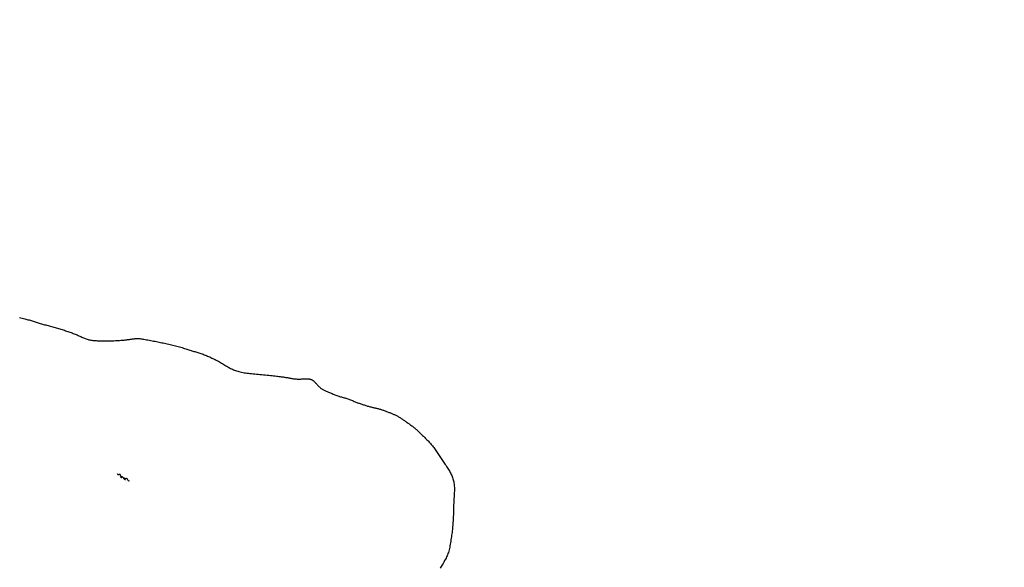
# Model space of a CAD drawing. Header units: millimetres. Extents: x 149344 to 154519, y 463794 to 476271.
# Tile 29 of 70: x 150031 to 150393, y 467120 to 467322. Entities that reach past the tile are written whole.
import ezdxf

# ---------------------------------------------------------------- set-up
doc = ezdxf.new("R2010")
doc.units = ezdxf.units.MM
doc.header["$LTSCALE"] = 4
doc.layers.get('0').update_dxf_attribs({"color": 252, "linetype": 'CONTINUOUS'})
doc.layers.add('symbool water', color=252, linetype='CONTINUOUS')
doc.layers.add('Topografie', color=252, linetype='CONTINUOUS')

# ---------------------------------------------------------------- blocks, each defined once
blk = doc.blocks.new('water6')
at = {"linetype": 'Continuous'}
for centre, start, end in [((0.16, 1.47), 129.7446, 230.2554), ((-0.47, 2.22), 309.7446, 50.2554), ((-0.47, 0.72), 309.7446, 50.2554), ((0.49, 0), 129.7446, 230.2554), ((-0.14, 0.75), 309.7446, 50.2554), ((0.16, -1.51), 129.7446, 230.2554), ((-0.47, -0.76), 309.7446, 50.2554), ((-0.47, -2.26), 309.7446, 50.2554), ((-0.14, -0.75), 309.7446, 50.2554)]:
    blk.add_arc(centre, 0.488, start, end, dxfattribs=at)

msp = doc.modelspace()

# ---------------------------------------------------------------- linework, layer by layer
at = {"layer": 'Topografie'}
msp.add_lwpolyline([(150120.78, 467045.77, -0.000002), (150114.82, 467049.35)], format="xyb", dxfattribs=at)
msp.add_lwpolyline([(150030.83, 467212.23), (150031.36, 467212.11), (150031.85, 467211.99), (150032.31, 467211.88), (150032.75, 467211.77), (150033.16, 467211.66), (150033.57, 467211.55), (150033.96, 467211.44), (150034.35, 467211.33), (150034.73, 467211.22), (150035.11, 467211.11), (150035.48, 467211), (150035.85, 467210.89), (150036.22, 467210.78), (150036.59, 467210.66), (150036.97, 467210.54), (150037.34, 467210.43), (150037.73, 467210.31), (150038.11, 467210.19), (150038.5, 467210.07), (150038.89, 467209.96), (150039.28, 467209.84), (150039.69, 467209.72), (150040.09, 467209.61), (150040.5, 467209.49), (150040.91, 467209.38), (150041.33, 467209.26), (150041.75, 467209.15), (150042.18, 467209.03), (150042.61, 467208.92), (150043.04, 467208.8), (150043.47, 467208.68), (150043.91, 467208.56), (150044.35, 467208.43), (150044.78, 467208.31), (150045.22, 467208.18), (150045.65, 467208.05), (150046.08, 467207.93), (150046.51, 467207.79), (150046.94, 467207.66), (150047.36, 467207.53), (150047.78, 467207.4), (150048.19, 467207.26), (150048.6, 467207.12), (150049, 467206.99), (150049.4, 467206.85), (150049.79, 467206.71), (150050.18, 467206.56), (150050.56, 467206.42), (150050.93, 467206.28), (150051.3, 467206.13), (150051.67, 467205.98), (150052.02, 467205.83), (150052.38, 467205.68), (150052.72, 467205.52), (150053.06, 467205.37), (150053.39, 467205.21), (150053.72, 467205.05), (150054.05, 467204.9), (150054.37, 467204.75), (150054.7, 467204.61), (150055.03, 467204.48), (150055.36, 467204.36), (150055.7, 467204.26), (150056.04, 467204.16), (150056.39, 467204.08), (150056.75, 467204.01), (150057.11, 467203.94), (150057.47, 467203.89), (150057.84, 467203.84), (150058.22, 467203.8), (150058.6, 467203.76), (150058.99, 467203.73), (150059.39, 467203.7), (150059.8, 467203.68), (150060.22, 467203.66), (150060.65, 467203.65), (150061.09, 467203.64), (150061.55, 467203.63), (150062.02, 467203.63), (150062.51, 467203.63), (150063.01, 467203.63), (150063.52, 467203.64), (150064.03, 467203.65), (150064.55, 467203.67), (150065.08, 467203.69), (150065.6, 467203.71), (150066.12, 467203.74), (150066.64, 467203.77), (150067.15, 467203.8), (150067.64, 467203.83), (150068.11, 467203.87), (150068.56, 467203.9), (150068.98, 467203.94), (150069.37, 467203.97), (150069.72, 467204), (150070.04, 467204.03), (150070.34, 467204.07), (150070.61, 467204.1), (150070.87, 467204.13), (150071.12, 467204.16), (150071.36, 467204.2), (150071.6, 467204.23), (150071.85, 467204.27), (150072.1, 467204.31), (150072.36, 467204.35), (150072.61, 467204.39), (150072.87, 467204.43), (150073.12, 467204.46), (150073.36, 467204.49), (150073.6, 467204.51), (150073.84, 467204.53), (150074.07, 467204.53), (150074.31, 467204.53), (150074.56, 467204.52), (150074.83, 467204.51), (150075.12, 467204.48), (150075.44, 467204.44), (150075.8, 467204.39), (150076.19, 467204.33), (150076.63, 467204.26), (150077.1, 467204.18), (150077.59, 467204.09), (150078.09, 467203.99), (150078.62, 467203.9), (150079.14, 467203.8), (150079.67, 467203.69), (150080.19, 467203.59), (150080.71, 467203.49), (150081.22, 467203.39), (150081.73, 467203.29), (150082.23, 467203.19), (150082.74, 467203.09), (150083.24, 467202.98), (150083.74, 467202.88), (150084.23, 467202.77), (150084.73, 467202.67), (150085.23, 467202.56), (150085.73, 467202.45), (150086.23, 467202.33), (150086.73, 467202.22), (150087.22, 467202.09), (150087.73, 467201.97), (150088.23, 467201.84), (150088.73, 467201.71), (150089.22, 467201.57), (150089.71, 467201.43), (150090.2, 467201.3), (150090.67, 467201.16), (150091.13, 467201.02), (150091.57, 467200.89), (150092, 467200.76), (150092.41, 467200.63), (150092.81, 467200.5), (150093.19, 467200.38), (150093.57, 467200.26), (150093.94, 467200.14), (150094.3, 467200.02), (150094.67, 467199.91), (150095.03, 467199.8), (150095.39, 467199.69), (150095.75, 467199.59), (150096.11, 467199.48), (150096.48, 467199.36), (150096.85, 467199.25), (150097.23, 467199.13), (150097.61, 467199), (150098, 467198.86), (150098.39, 467198.72), (150098.79, 467198.56), (150099.19, 467198.41), (150099.6, 467198.24), (150100, 467198.07), (150100.41, 467197.9), (150100.82, 467197.72), (150101.22, 467197.54), (150101.63, 467197.35), (150102.03, 467197.16), (150102.43, 467196.97), (150102.83, 467196.77), (150103.23, 467196.56), (150103.63, 467196.35), (150104.03, 467196.13), (150104.43, 467195.91), (150104.82, 467195.68), (150105.22, 467195.44), (150105.61, 467195.21), (150105.99, 467194.97), (150106.37, 467194.74), (150106.75, 467194.52), (150107.11, 467194.3), (150107.46, 467194.1), (150107.81, 467193.9), (150108.16, 467193.71), (150108.5, 467193.53), (150108.85, 467193.36), (150109.2, 467193.2), (150109.56, 467193.04), (150109.93, 467192.89), (150110.32, 467192.75), (150110.72, 467192.61), (150111.14, 467192.48), (150111.57, 467192.36), (150112.02, 467192.25), (150112.48, 467192.14), (150112.96, 467192.04), (150113.46, 467191.95), (150113.97, 467191.86), (150114.5, 467191.79), (150115.04, 467191.72), (150115.6, 467191.65), (150116.18, 467191.59), (150116.77, 467191.53), (150117.38, 467191.47), (150118.01, 467191.42), (150118.65, 467191.36), (150119.31, 467191.3), (150119.97, 467191.25), (150120.63, 467191.19), (150121.29, 467191.13), (150121.93, 467191.07), (150122.56, 467191.01), (150123.17, 467190.95), (150123.75, 467190.89), (150124.31, 467190.83), (150124.84, 467190.77), (150125.34, 467190.71), (150125.81, 467190.65), (150126.27, 467190.59), (150126.69, 467190.54), (150127.1, 467190.48), (150127.48, 467190.43), (150127.84, 467190.38), (150128.18, 467190.33), (150128.51, 467190.29), (150128.83, 467190.24), (150129.13, 467190.19), (150129.44, 467190.13), (150129.74, 467190.08), (150130.04, 467190.02), (150130.35, 467189.96), (150130.65, 467189.9), (150130.96, 467189.84), (150131.28, 467189.79), (150131.61, 467189.74), (150131.94, 467189.69), (150132.28, 467189.66), (150132.63, 467189.63), (150132.98, 467189.62), (150133.34, 467189.61), (150133.7, 467189.61), (150134.06, 467189.61), (150134.41, 467189.62), (150134.75, 467189.63), (150135.07, 467189.64), (150135.38, 467189.65), (150135.67, 467189.66), (150135.95, 467189.67), (150136.21, 467189.67), (150136.46, 467189.68), (150136.7, 467189.67), (150136.93, 467189.67), (150137.15, 467189.65), (150137.36, 467189.63), (150137.56, 467189.6), (150137.75, 467189.56), (150137.94, 467189.52), (150138.11, 467189.46), (150138.27, 467189.41), (150138.42, 467189.34), (150138.57, 467189.27), (150138.7, 467189.2), (150138.82, 467189.12), (150138.93, 467189.03), (150139.04, 467188.94), (150139.13, 467188.85), (150139.23, 467188.75), (150139.32, 467188.66), (150139.41, 467188.56), (150139.51, 467188.46), (150139.6, 467188.36), (150139.69, 467188.25), (150139.79, 467188.15), (150139.88, 467188.04), (150139.98, 467187.92), (150140.09, 467187.81), (150140.2, 467187.68), (150140.31, 467187.55), (150140.43, 467187.42), (150140.56, 467187.28), (150140.69, 467187.14), (150140.83, 467187), (150140.98, 467186.86), (150141.13, 467186.72), (150141.29, 467186.58), (150141.47, 467186.45), (150141.65, 467186.31), (150141.83, 467186.18), (150142.03, 467186.05), (150142.24, 467185.93), (150142.46, 467185.8), (150142.69, 467185.68), (150142.93, 467185.56), (150143.18, 467185.43), (150143.44, 467185.31), (150143.71, 467185.19), (150143.99, 467185.06), (150144.28, 467184.94), (150144.58, 467184.8), (150144.9, 467184.67), (150145.21, 467184.53), (150145.54, 467184.39), (150145.88, 467184.24), (150146.22, 467184.09), (150146.56, 467183.94), (150146.91, 467183.8), (150147.25, 467183.66), (150147.6, 467183.53), (150147.94, 467183.41), (150148.28, 467183.3), (150148.62, 467183.2), (150148.96, 467183.11), (150149.29, 467183.02), (150149.62, 467182.94), (150149.96, 467182.85), (150150.29, 467182.76), (150150.62, 467182.66), (150150.96, 467182.56), (150151.3, 467182.44), (150151.63, 467182.32), (150151.97, 467182.2), (150152.31, 467182.07), (150152.64, 467181.93), (150152.98, 467181.8), (150153.31, 467181.67), (150153.64, 467181.54), (150153.97, 467181.41), (150154.29, 467181.28), (150154.61, 467181.16), (150154.93, 467181.03), (150155.24, 467180.91), (150155.56, 467180.8), (150155.87, 467180.69), (150156.17, 467180.58), (150156.48, 467180.47), (150156.78, 467180.37), (150157.08, 467180.27), (150157.38, 467180.17), (150157.69, 467180.07), (150157.99, 467179.97), (150158.3, 467179.88), (150158.61, 467179.78), (150158.92, 467179.69), (150159.24, 467179.59), (150159.55, 467179.5), (150159.87, 467179.42), (150160.18, 467179.33), (150160.48, 467179.25), (150160.79, 467179.18), (150161.09, 467179.11), (150161.38, 467179.04), (150161.67, 467178.98), (150161.96, 467178.92), (150162.24, 467178.86), (150162.52, 467178.79), (150162.8, 467178.73), (150163.08, 467178.66), (150163.36, 467178.58), (150163.64, 467178.5), (150163.93, 467178.41), (150164.21, 467178.31), (150164.49, 467178.22), (150164.78, 467178.12), (150165.06, 467178.01), (150165.35, 467177.91), (150165.64, 467177.8), (150165.93, 467177.69), (150166.22, 467177.58), (150166.51, 467177.47), (150166.79, 467177.36), (150167.07, 467177.25), (150167.34, 467177.14), (150167.6, 467177.03), (150167.85, 467176.93), (150168.1, 467176.83), (150168.34, 467176.73), (150168.57, 467176.63), (150168.8, 467176.52), (150169.04, 467176.41), (150169.27, 467176.3), (150169.51, 467176.18), (150169.76, 467176.05), (150170.01, 467175.91), (150170.27, 467175.77), (150170.53, 467175.62), (150170.79, 467175.47), (150171.05, 467175.32), (150171.31, 467175.16), (150171.56, 467174.99), (150171.81, 467174.83), (150172.06, 467174.66), (150172.3, 467174.49), (150172.55, 467174.32), (150172.79, 467174.15), (150173.04, 467173.97), (150173.29, 467173.79), (150173.54, 467173.6), (150173.8, 467173.42), (150174.07, 467173.22), (150174.34, 467173.03), (150174.61, 467172.83), (150174.88, 467172.64), (150175.15, 467172.44), (150175.42, 467172.24), (150175.68, 467172.04), (150175.93, 467171.83), (150176.18, 467171.63), (150176.43, 467171.43), (150176.67, 467171.22), (150176.91, 467171.01), (150177.15, 467170.8), (150177.39, 467170.58), (150177.64, 467170.35), (150177.88, 467170.11), (150178.14, 467169.87), (150178.39, 467169.62), (150178.65, 467169.37), (150178.91, 467169.11), (150179.17, 467168.85), (150179.43, 467168.59), (150179.7, 467168.32), (150179.97, 467168.06), (150180.24, 467167.79), (150180.51, 467167.53), (150180.77, 467167.26), (150181.04, 467166.99), (150181.31, 467166.72), (150181.57, 467166.44), (150181.83, 467166.16), (150182.09, 467165.88), (150182.34, 467165.59), (150182.59, 467165.3), (150182.83, 467165), (150183.07, 467164.69), (150183.32, 467164.38), (150183.56, 467164.05), (150183.8, 467163.72), (150184.04, 467163.37), (150184.27, 467163.02), (150184.51, 467162.65), (150184.76, 467162.28), (150185, 467161.91), (150185.24, 467161.53), (150185.49, 467161.15), (150185.74, 467160.77), (150185.99, 467160.38), (150186.25, 467160), (150186.5, 467159.62), (150186.76, 467159.24), (150187.02, 467158.87), (150187.27, 467158.5), (150187.52, 467158.13), (150187.77, 467157.76), (150188.01, 467157.4), (150188.25, 467157.05), (150188.48, 467156.69), (150188.71, 467156.34), (150188.92, 467155.98), (150189.13, 467155.62), (150189.33, 467155.26), (150189.52, 467154.89), (150189.7, 467154.51), (150189.87, 467154.13), (150190.02, 467153.74), (150190.17, 467153.35), (150190.3, 467152.96), (150190.41, 467152.57), (150190.52, 467152.17), (150190.61, 467151.78), (150190.68, 467151.39), (150190.74, 467150.99), (150190.79, 467150.59), (150190.82, 467150.19), (150190.85, 467149.77), (150190.86, 467149.34), (150190.86, 467148.88), (150190.85, 467148.41), (150190.83, 467147.91), (150190.81, 467147.39), (150190.78, 467146.84), (150190.74, 467146.28), (150190.71, 467145.71), (150190.67, 467145.12), (150190.64, 467144.52), (150190.61, 467143.91), (150190.58, 467143.3), (150190.56, 467142.69), (150190.54, 467142.07), (150190.52, 467141.46), (150190.5, 467140.85), (150190.48, 467140.25), (150190.47, 467139.66), (150190.45, 467139.08), (150190.43, 467138.52), (150190.4, 467137.96), (150190.38, 467137.42), (150190.34, 467136.88), (150190.31, 467136.35), (150190.27, 467135.83), (150190.22, 467135.3), (150190.17, 467134.78), (150190.12, 467134.25), (150190.06, 467133.73), (150189.99, 467133.2), (150189.92, 467132.67), (150189.84, 467132.13), (150189.77, 467131.59), (150189.69, 467131.05), (150189.6, 467130.5), (150189.52, 467129.95), (150189.43, 467129.39), (150189.33, 467128.84), (150189.24, 467128.3), (150189.13, 467127.76), (150189.02, 467127.25), (150188.91, 467126.75), (150188.78, 467126.28), (150188.65, 467125.84), (150188.5, 467125.41), (150188.35, 467125), (150188.17, 467124.59), (150187.98, 467124.18), (150187.77, 467123.75), (150187.53, 467123.31), (150187.27, 467122.83), (150186.99, 467122.32), (150186.68, 467121.78), (150186.36, 467121.22), (150186.02, 467120.65), (150185.68, 467120.08)], dxfattribs=at)

# ---------------------------------------------------------------- block references
at = {"layer": 'symbool water', "linetype": 'Continuous', "rotation": 239.8093523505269}
msp.add_blockref('water6', (150068.96, 467153.42), dxfattribs=at)

doc.saveas('drawing.dxf')
